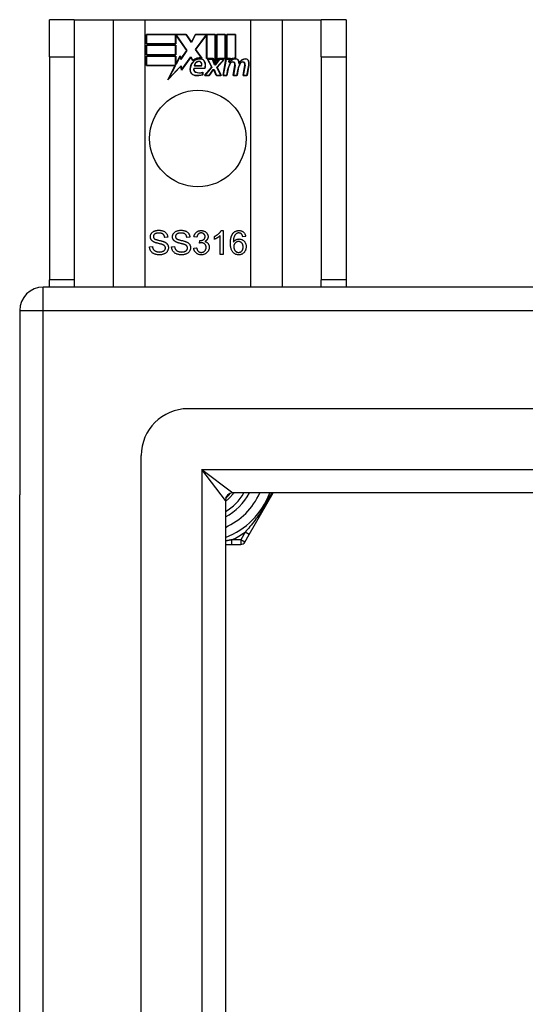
# Model space of a CAD drawing. Header units: inches. Extents: x 48.1 to 120.1, y 29 to 58.2.
# Tile 9 of 23: x 48.1 to 50.2, y 54.1 to 58.2. Entities that reach past the tile are written whole.
import ezdxf

# ---------------------------------------------------------------- set-up
doc = ezdxf.new("R2010")
doc.units = ezdxf.units.IN
doc.header["$MEASUREMENT"] = 0
doc.layers.add('Visible Edges(ANSI)', color=7, linetype='Continuous', lineweight=25)
doc.layers.add('Visible Tangent Edges(ANSI)', color=7, linetype='Continuous', lineweight=25)

msp = doc.modelspace()

# ---------------------------------------------------------------- linework, layer by layer
at = {"layer": 'Visible Edges(ANSI)'}
for p, q in [((48.2838, 58.226), (48.1788, 58.226)), ((48.1788, 58.07), (48.1788, 58.226)), ((48.2838, 58.226), (48.2838, 58.07)), ((48.2838, 58.226), (48.448, 58.226)), ((48.448, 58.226), (48.5826, 58.226)), ((48.5826, 58.226), (49.025, 58.226)), ((49.025, 58.226), (49.1597, 58.226)), ((49.1597, 58.226), (49.3238, 58.226)), ((49.3238, 58.07), (49.3238, 58.226)), ((49.4288, 58.226), (49.3238, 58.226)), ((49.4288, 58.226), (49.4288, 58.07)), ((48.5876, 58.1239), (48.5876, 58.164)), ((48.5876, 58.164), (48.7549, 58.164)), ((48.5884, 58.1633), (48.5884, 58.1247)), ((48.7545, 58.1633), (48.5884, 58.1633)), ((48.777, 58.1299), (48.7545, 58.1633)), ((48.7549, 58.164), (48.7769, 58.1314)), ((48.7769, 58.1314), (48.7942, 58.164)), ((48.7947, 58.1633), (48.777, 58.1299)), ((48.7942, 58.164), (48.8779, 58.164)), ((48.8771, 58.1633), (48.7947, 58.1633)), ((48.8771, 58.0446), (48.8771, 58.1633)), ((48.8779, 58.164), (48.8779, 58.0409)), ((48.8831, 58.05), (48.8831, 58.164)), ((48.8831, 58.164), (48.9202, 58.164)), ((48.8839, 58.1633), (48.8839, 58.0523)), ((48.9195, 58.1633), (48.8839, 58.1633)), ((48.9195, 58.0637), (48.9195, 58.1633)), ((48.9202, 58.164), (48.9202, 58.063)), ((48.9255, 58.063), (48.9255, 58.164)), ((48.9255, 58.164), (48.9626, 58.164)), ((48.9262, 58.1633), (48.9262, 58.0637)), ((48.9619, 58.1633), (48.9262, 58.1633)), ((48.9619, 58.0654), (48.9619, 58.1633)), ((48.9626, 58.164), (48.9626, 58.0647)), ((48.711, 58.1239), (48.5876, 58.1239)), ((48.5876, 58.0785), (48.5876, 58.1187)), ((48.5876, 58.1187), (48.711, 58.1187)), ((48.5884, 58.1247), (48.7102, 58.1247)), ((48.7102, 58.1247), (48.7102, 58.1592)), ((48.7102, 58.1592), (48.7147, 58.1592)), ((48.7143, 58.1584), (48.711, 58.1584)), ((48.711, 58.1584), (48.711, 58.1239)), ((48.711, 58.1187), (48.711, 58.0785)), ((48.7571, 58.0962), (48.7143, 58.1584)), ((48.7147, 58.1592), (48.758, 58.0962)), ((48.7937, 58.1012), (48.837, 58.1592)), ((48.8373, 58.1584), (48.7946, 58.1012)), ((48.837, 58.1592), (48.8411, 58.1592)), ((48.8404, 58.1584), (48.8373, 58.1584)), ((48.8404, 58.063), (48.8404, 58.1584)), ((48.8411, 58.1592), (48.8411, 58.0637)), ((48.711, 58.0785), (48.5876, 58.0785)), ((48.5884, 58.1179), (48.5884, 58.0793)), ((48.7102, 58.1179), (48.5884, 58.1179)), ((48.5884, 58.0793), (48.7102, 58.0793)), ((48.7102, 58.0793), (48.7102, 58.1179)), ((48.758, 58.0962), (48.7322, 58.0592)), ((48.7326, 58.0611), (48.7571, 58.0962)), ((48.8188, 58.065), (48.7937, 58.1012)), ((48.7946, 58.1012), (48.8205, 58.0639)), ((48.1788, 58.07), (48.1788, 57.132)), ((48.2838, 58.07), (48.2838, 57.132)), ((48.5876, 58.0328), (48.5876, 58.0729)), ((48.5876, 58.0729), (48.711, 58.0729)), ((48.7102, 58.0722), (48.5884, 58.0722)), ((48.5884, 58.0722), (48.5884, 58.0335)), ((48.7102, 58.0377), (48.7102, 58.0722)), ((48.7122, 58.0377), (48.7102, 58.0377)), ((48.711, 58.0729), (48.711, 58.0384)), ((48.711, 58.0384), (48.7118, 58.0384)), ((48.7118, 58.0384), (48.7301, 58.0737)), ((48.7298, 58.0714), (48.7122, 58.0377)), ((48.7322, 58.0592), (48.7298, 58.0714)), ((48.7301, 58.0737), (48.7326, 58.0611)), ((48.7744, 58.0682), (48.7351, 58.0132)), ((48.7356, 58.0151), (48.7744, 58.0696)), ((48.7744, 58.0696), (48.7832, 58.055)), ((48.783, 58.0538), (48.7744, 58.0682)), ((48.8685, 58.063), (48.8404, 58.063)), ((48.8411, 58.0637), (48.869, 58.0637)), ((48.8625, 58.026), (48.8452, 58.0594)), ((48.8452, 58.0594), (48.8655, 58.0594)), ((48.8465, 58.0587), (48.8634, 58.0259)), ((48.865, 58.0587), (48.8465, 58.0587)), ((48.8747, 58.0357), (48.865, 58.0587)), ((48.8655, 58.0594), (48.8752, 58.0364)), ((48.8779, 58.0409), (48.8685, 58.063)), ((48.869, 58.0637), (48.8771, 58.0446)), ((48.8782, 58.0357), (48.8747, 58.0357)), ((48.8752, 58.0364), (48.8779, 58.0364)), ((48.8779, 58.0364), (48.8946, 58.0594)), ((48.8949, 58.0587), (48.8782, 58.0357)), ((48.8925, 58.063), (48.8831, 58.05)), ((48.8837, 58.0264), (48.9133, 58.0587)), ((48.8839, 58.0523), (48.8921, 58.0637)), ((48.915, 58.0594), (48.8846, 58.0263)), ((48.8921, 58.0637), (48.9195, 58.0637)), ((48.9202, 58.063), (48.8925, 58.063)), ((48.8946, 58.0594), (48.915, 58.0594)), ((48.9133, 58.0587), (48.8949, 58.0587)), ((48.9101, 57.9912), (48.9222, 58.0594)), ((48.9228, 58.0587), (48.911, 57.9919)), ((48.9222, 58.0594), (48.9364, 58.0594)), ((48.9355, 58.0587), (48.9228, 58.0587)), ((48.9409, 58.063), (48.9255, 58.063)), ((48.9262, 58.0637), (48.9417, 58.0637)), ((48.9345, 58.0467), (48.9355, 58.0587)), ((48.9394, 58.0467), (48.9345, 58.0467)), ((48.9364, 58.0594), (48.9353, 58.0474)), ((48.9353, 58.0474), (48.9389, 58.0474)), ((48.9402, 58.0553), (48.9409, 58.063)), ((48.9417, 58.0637), (48.9411, 58.0572)), ((49.3238, 58.07), (49.3238, 57.132)), ((49.4288, 58.07), (49.4288, 57.132)), ((48.7088, 58.0328), (48.5876, 58.0328)), ((48.5884, 58.0335), (48.7101, 58.0335)), ((48.6778, 57.9732), (48.7088, 58.0328)), ((48.7326, 58.0309), (48.6778, 57.9732)), ((48.7101, 58.0335), (48.6809, 57.9775)), ((48.6809, 57.9775), (48.7331, 58.0325)), ((48.7351, 58.0132), (48.7326, 58.0309)), ((48.7331, 58.0325), (48.7356, 58.0151)), ((48.7869, 58.0215), (48.8327, 58.0215)), ((48.8332, 58.0208), (48.7875, 58.0208)), ((48.8198, 58.0313), (48.7885, 58.0313)), ((48.7894, 58.032), (48.8194, 58.032)), ((48.8242, 57.9951), (48.8242, 58.0047)), ((48.825, 58.0058), (48.825, 57.9945)), ((48.8317, 57.9912), (48.8625, 58.026)), ((48.8634, 58.0259), (48.8334, 57.9919)), ((48.8516, 57.9919), (48.8685, 58.0163)), ((48.8689, 58.0155), (48.852, 57.9912)), ((48.8685, 58.0163), (48.8724, 58.0163)), ((48.8719, 58.0155), (48.8689, 58.0155)), ((48.8812, 57.9912), (48.8719, 58.0155)), ((48.8724, 58.0163), (48.8818, 57.9919)), ((48.9003, 57.9919), (48.8837, 58.0264)), ((48.8846, 58.0263), (48.9015, 57.9912)), ((48.926, 57.9919), (48.9308, 58.0194)), ((48.9316, 58.0193), (48.9266, 57.9912)), ((48.9525, 57.9912), (48.9601, 58.0343)), ((48.9608, 58.0341), (48.9534, 57.9919)), ((48.9684, 57.9919), (48.9732, 58.0194)), ((48.974, 58.0193), (48.969, 57.9912)), ((48.9945, 57.9912), (49.0021, 58.0343)), ((49.0028, 58.0342), (48.9954, 57.9919)), ((49.0104, 57.9919), (49.0186, 58.0341)), ((49.0193, 58.034), (49.011, 57.9912)), ((48.852, 57.9912), (48.8317, 57.9912)), ((48.8334, 57.9919), (48.8516, 57.9919)), ((48.9015, 57.9912), (48.8812, 57.9912)), ((48.8818, 57.9919), (48.9003, 57.9919)), ((48.9266, 57.9912), (48.9101, 57.9912)), ((48.911, 57.9919), (48.926, 57.9919)), ((48.969, 57.9912), (48.9525, 57.9912)), ((48.9534, 57.9919), (48.9684, 57.9919)), ((49.011, 57.9912), (48.9945, 57.9912)), ((48.9954, 57.9919), (49.0104, 57.9919)), ((48.9023, 57.3389), (48.9102, 57.3389)), ((48.9102, 57.3389), (48.9102, 57.2385)), ((48.677, 57.3104), (48.6644, 57.3094)), ((48.7703, 57.3104), (48.7576, 57.3094)), ((48.7999, 57.3107), (48.7876, 57.313)), ((48.8106, 57.2859), (48.8119, 57.2966)), ((48.8734, 57.3019), (48.8734, 57.3138)), ((48.8979, 57.2385), (48.8979, 57.3167)), ((49.0055, 57.3139), (48.9933, 57.313)), ((48.6004, 57.2707), (48.6129, 57.2717)), ((48.6936, 57.2707), (48.7061, 57.2717)), ((48.7864, 57.265), (48.7987, 57.2666)), ((48.9102, 57.2385), (48.8979, 57.2385)), ((48.1788, 57.101), (48.1788, 57.132)), ((48.2838, 57.132), (48.2838, 57.101)), ((49.3238, 57.101), (49.3238, 57.132)), ((49.4288, 57.132), (49.4288, 57.101)), ((119.9548, 57.101), (48.1528, 57.101)), ((48.0538, 57.002), (48.0538, 56.227)), ((119.3452, 56.5892), (48.7625, 56.5892)), ((48.5656, 30.8097), (48.5656, 56.3924)), ((48.0538, 30.975), (48.0538, 56.227)), ((119.1567, 56.2349), (48.951, 56.2349)), ((49.02, 56.0601), (49.1209, 56.2349)), ((48.92, 56.2039), (48.92, 30.9982)), ((49.0016, 56.0282), (49.02, 56.0601)), ((48.92, 56.0184), (48.9477, 56.0184)), ((48.9477, 56.0184), (48.9845, 56.0184))]:
    msp.add_line(p, q, dxfattribs=at)
at = {"layer": 'Visible Edges(ANSI)', "flags": 128}
for points in [[(48.6041, 57.3127), (48.6042, 57.3145), (48.6044, 57.3164), (48.6047, 57.3182), (48.6052, 57.32), (48.6058, 57.3218), (48.6065, 57.3235), (48.6074, 57.3252), (48.6084, 57.3268), (48.6095, 57.3284), (48.6108, 57.3299), (48.6122, 57.3313), (48.6137, 57.3326), (48.6153, 57.3338), (48.6171, 57.3349), (48.619, 57.3359), (48.621, 57.3368), (48.6231, 57.3376), (48.6252, 57.3383), (48.6274, 57.3389), (48.6297, 57.3394), (48.632, 57.3398), (48.6344, 57.34), (48.6369, 57.3402), (48.6394, 57.3402)], [(48.6394, 57.3402), (48.6421, 57.3402), (48.6448, 57.34), (48.6474, 57.3397), (48.6499, 57.3393), (48.6523, 57.3388), (48.6546, 57.3382), (48.6568, 57.3375), (48.659, 57.3367), (48.6611, 57.3357), (48.663, 57.3347), (48.6648, 57.3335), (48.6665, 57.3322), (48.6681, 57.3309), (48.6696, 57.3294), (48.6709, 57.3278), (48.6721, 57.3261), (48.6732, 57.3243), (48.6742, 57.3225), (48.675, 57.3206), (48.6757, 57.3187), (48.6762, 57.3167), (48.6766, 57.3146), (48.6769, 57.3125), (48.677, 57.3104)], [(48.6973, 57.3127), (48.6974, 57.3145), (48.6976, 57.3164), (48.6979, 57.3182), (48.6984, 57.32), (48.699, 57.3218), (48.6997, 57.3235), (48.7006, 57.3252), (48.7016, 57.3268), (48.7028, 57.3284), (48.704, 57.3299), (48.7054, 57.3313), (48.7069, 57.3326), (48.7085, 57.3338), (48.7103, 57.3349), (48.7122, 57.3359), (48.7142, 57.3368), (48.7163, 57.3376), (48.7184, 57.3383), (48.7207, 57.3389), (48.7229, 57.3394), (48.7253, 57.3398), (48.7276, 57.34), (48.7301, 57.3402), (48.7326, 57.3402)], [(48.7326, 57.3402), (48.7353, 57.3402), (48.738, 57.34), (48.7406, 57.3397), (48.7431, 57.3393), (48.7455, 57.3388), (48.7478, 57.3382), (48.7501, 57.3375), (48.7522, 57.3367), (48.7543, 57.3357), (48.7562, 57.3347), (48.7581, 57.3335), (48.7598, 57.3322), (48.7613, 57.3309), (48.7628, 57.3294), (48.7641, 57.3278), (48.7653, 57.3261), (48.7664, 57.3243), (48.7674, 57.3225), (48.7682, 57.3206), (48.7689, 57.3187), (48.7694, 57.3167), (48.7698, 57.3146), (48.7701, 57.3125), (48.7703, 57.3104)], [(48.7876, 57.313), (48.7881, 57.315), (48.7886, 57.3169), (48.7891, 57.3188), (48.7898, 57.3206), (48.7905, 57.3223), (48.7913, 57.3239), (48.7922, 57.3255), (48.7932, 57.3269), (48.7943, 57.3283), (48.7954, 57.3297), (48.7966, 57.3309), (48.7979, 57.3321), (48.7992, 57.3332), (48.8006, 57.3342), (48.8021, 57.3351), (48.8036, 57.3359), (48.8052, 57.3366), (48.8068, 57.3372), (48.8085, 57.3377), (48.8102, 57.3381), (48.812, 57.3384), (48.8139, 57.3387), (48.8158, 57.3388), (48.8177, 57.3389)], [(48.8177, 57.3389), (48.8198, 57.3388), (48.8217, 57.3387), (48.8237, 57.3384), (48.8256, 57.338), (48.8274, 57.3375), (48.8293, 57.3369), (48.831, 57.3362), (48.8328, 57.3354), (48.8345, 57.3345), (48.836, 57.3335), (48.8375, 57.3324), (48.8389, 57.3312), (48.8401, 57.33), (48.8413, 57.3287), (48.8424, 57.3273), (48.8433, 57.3258), (48.8442, 57.3243), (48.8449, 57.3227), (48.8456, 57.3212), (48.8461, 57.3196), (48.8465, 57.3179), (48.8468, 57.3163), (48.8469, 57.3146), (48.847, 57.313)], [(48.8734, 57.3138), (48.8751, 57.3146), (48.8767, 57.3155), (48.8784, 57.3163), (48.8799, 57.3172), (48.8815, 57.3182), (48.883, 57.3191), (48.8845, 57.3201), (48.8859, 57.3211), (48.8874, 57.3222), (48.8887, 57.3233), (48.8901, 57.3244), (48.8914, 57.3255), (48.8926, 57.3266), (48.8938, 57.3278), (48.8949, 57.3289), (48.896, 57.33), (48.897, 57.3312), (48.8979, 57.3323), (48.8988, 57.3334), (48.8996, 57.3345), (48.9004, 57.3356), (48.9011, 57.3367), (48.9017, 57.3378), (48.9023, 57.3389)], [(48.9519, 57.3274), (48.9527, 57.3284), (48.9535, 57.3293), (48.9543, 57.3301), (48.9552, 57.3309), (48.956, 57.3317), (48.9569, 57.3324), (48.9579, 57.3331), (48.9588, 57.3338), (48.9598, 57.3344), (48.9608, 57.335), (48.9618, 57.3355), (48.9628, 57.336), (48.9639, 57.3365), (48.965, 57.3369), (48.9661, 57.3373), (48.9672, 57.3376), (48.9683, 57.3379), (48.9695, 57.3382), (48.9707, 57.3384), (48.9719, 57.3386), (48.9732, 57.3387), (48.9744, 57.3388), (48.9757, 57.3389), (48.977, 57.3389)], [(48.977, 57.3389), (48.979, 57.3388), (48.9809, 57.3387), (48.9827, 57.3385), (48.9844, 57.3381), (48.9861, 57.3377), (48.9878, 57.3372), (48.9894, 57.3366), (48.9909, 57.3359), (48.9924, 57.3351), (48.9938, 57.3343), (48.9951, 57.3333), (48.9964, 57.3322), (48.9976, 57.3311), (48.9987, 57.3299), (48.9998, 57.3286), (49.0008, 57.3273), (49.0016, 57.3258), (49.0024, 57.3244), (49.0032, 57.3228), (49.0038, 57.3212), (49.0043, 57.3195), (49.0048, 57.3177), (49.0052, 57.3159), (49.0055, 57.3139)], [(48.6183, 57.2909), (48.6171, 57.2916), (48.616, 57.2922), (48.6149, 57.2929), (48.6139, 57.2936), (48.6129, 57.2944), (48.612, 57.2951), (48.6112, 57.2959), (48.6103, 57.2967), (48.6096, 57.2976), (48.6089, 57.2984), (48.6082, 57.2993), (48.6076, 57.3002), (48.607, 57.3012), (48.6065, 57.3021), (48.6061, 57.3031), (48.6057, 57.3041), (48.6053, 57.3051), (48.605, 57.3061), (48.6047, 57.3072), (48.6045, 57.3082), (48.6043, 57.3093), (48.6042, 57.3104), (48.6041, 57.3115), (48.6041, 57.3127)], [(48.6399, 57.3286), (48.638, 57.3286), (48.6361, 57.3285), (48.6343, 57.3283), (48.6326, 57.3281), (48.631, 57.3278), (48.6295, 57.3275), (48.6281, 57.3271), (48.6268, 57.3266), (48.6255, 57.3261), (48.6244, 57.3255), (48.6233, 57.3249), (48.6223, 57.3242), (48.6215, 57.3234), (48.6207, 57.3226), (48.6199, 57.3218), (48.6193, 57.321), (48.6187, 57.3202), (48.6182, 57.3193), (48.6178, 57.3184), (48.6174, 57.3175), (48.6172, 57.3165), (48.617, 57.3156), (48.6169, 57.3146), (48.6168, 57.3136)], [(48.6168, 57.3136), (48.6168, 57.3131), (48.6168, 57.3127), (48.6169, 57.3122), (48.6169, 57.3118), (48.617, 57.3114), (48.6171, 57.311), (48.6172, 57.3106), (48.6173, 57.3102), (48.6174, 57.3098), (48.6175, 57.3094), (48.6176, 57.309), (48.6178, 57.3086), (48.618, 57.3083), (48.6181, 57.3079), (48.6183, 57.3075), (48.6186, 57.3072), (48.6188, 57.3069), (48.619, 57.3065), (48.6193, 57.3062), (48.6195, 57.3059), (48.6198, 57.3056), (48.6201, 57.3052), (48.6204, 57.3049), (48.6207, 57.3047)], [(48.6555, 57.2797), (48.6548, 57.28), (48.6539, 57.2803), (48.6529, 57.2806), (48.6518, 57.281), (48.6505, 57.2814), (48.6491, 57.2818), (48.6475, 57.2822), (48.6458, 57.2826), (48.644, 57.2831), (48.642, 57.2836), (48.6399, 57.2841), (48.6377, 57.2846), (48.6354, 57.2852), (48.6333, 57.2857), (48.6313, 57.2863), (48.6294, 57.2868), (48.6276, 57.2873), (48.6259, 57.2879), (48.6243, 57.2884), (48.6229, 57.2889), (48.6216, 57.2894), (48.6204, 57.2899), (48.6193, 57.2904), (48.6183, 57.2909)], [(48.6207, 57.3047), (48.6214, 57.3041), (48.6223, 57.3035), (48.6234, 57.3029), (48.6247, 57.3023), (48.6261, 57.3018), (48.6277, 57.3012), (48.6294, 57.3006), (48.6314, 57.3), (48.6335, 57.2994), (48.6357, 57.2988), (48.6382, 57.2982), (48.6408, 57.2976), (48.6434, 57.297), (48.6459, 57.2964), (48.6483, 57.2958), (48.6505, 57.2952), (48.6525, 57.2947), (48.6544, 57.2941), (48.6562, 57.2936), (48.6579, 57.2931), (48.6594, 57.2926), (48.6607, 57.2921), (48.6619, 57.2916), (48.663, 57.2912)], [(48.6644, 57.3094), (48.6642, 57.3109), (48.6639, 57.3124), (48.6636, 57.3138), (48.6632, 57.3152), (48.6627, 57.3165), (48.6622, 57.3177), (48.6615, 57.3189), (48.6609, 57.32), (48.6601, 57.321), (48.6593, 57.322), (48.6584, 57.3229), (48.6574, 57.3237), (48.6564, 57.3245), (48.6553, 57.3252), (48.6541, 57.3259), (48.6529, 57.3264), (48.6515, 57.3269), (48.6501, 57.3274), (48.6486, 57.3277), (48.647, 57.328), (48.6454, 57.3283), (48.6436, 57.3284), (48.6418, 57.3285), (48.6399, 57.3286)], [(48.663, 57.2912), (48.6644, 57.2905), (48.6658, 57.2898), (48.6671, 57.289), (48.6683, 57.2882), (48.6695, 57.2874), (48.6706, 57.2866), (48.6716, 57.2857), (48.6726, 57.2848), (48.6735, 57.2839), (48.6743, 57.2829), (48.6751, 57.282), (48.6759, 57.2809), (48.6765, 57.2799), (48.6771, 57.2788), (48.6777, 57.2777), (48.6782, 57.2766), (48.6786, 57.2755), (48.679, 57.2743), (48.6793, 57.2731), (48.6795, 57.2719), (48.6797, 57.2707), (48.6799, 57.2694), (48.68, 57.2681), (48.68, 57.2668)], [(48.7115, 57.2909), (48.7103, 57.2916), (48.7092, 57.2922), (48.7081, 57.2929), (48.7071, 57.2936), (48.7062, 57.2944), (48.7052, 57.2951), (48.7044, 57.2959), (48.7036, 57.2967), (48.7028, 57.2976), (48.7021, 57.2984), (48.7014, 57.2993), (48.7008, 57.3002), (48.7003, 57.3012), (48.6997, 57.3021), (48.6993, 57.3031), (48.6989, 57.3041), (48.6985, 57.3051), (48.6982, 57.3061), (48.6979, 57.3072), (48.6977, 57.3082), (48.6975, 57.3093), (48.6974, 57.3104), (48.6973, 57.3115), (48.6973, 57.3127)], [(48.7331, 57.3286), (48.7312, 57.3286), (48.7293, 57.3285), (48.7275, 57.3283), (48.7258, 57.3281), (48.7242, 57.3278), (48.7227, 57.3275), (48.7213, 57.3271), (48.72, 57.3266), (48.7187, 57.3261), (48.7176, 57.3255), (48.7165, 57.3249), (48.7156, 57.3242), (48.7147, 57.3234), (48.7139, 57.3226), (48.7131, 57.3218), (48.7125, 57.321), (48.7119, 57.3202), (48.7114, 57.3193), (48.711, 57.3184), (48.7107, 57.3175), (48.7104, 57.3165), (48.7102, 57.3156), (48.7101, 57.3146), (48.71, 57.3136)], [(48.71, 57.3136), (48.71, 57.3131), (48.7101, 57.3127), (48.7101, 57.3122), (48.7101, 57.3118), (48.7102, 57.3114), (48.7103, 57.311), (48.7104, 57.3106), (48.7105, 57.3102), (48.7106, 57.3098), (48.7107, 57.3094), (48.7109, 57.309), (48.711, 57.3086), (48.7112, 57.3083), (48.7114, 57.3079), (48.7116, 57.3075), (48.7118, 57.3072), (48.712, 57.3069), (48.7122, 57.3065), (48.7125, 57.3062), (48.7127, 57.3059), (48.713, 57.3056), (48.7133, 57.3052), (48.7136, 57.3049), (48.7139, 57.3047)], [(48.7488, 57.2797), (48.748, 57.28), (48.7471, 57.2803), (48.7461, 57.2806), (48.745, 57.281), (48.7437, 57.2814), (48.7423, 57.2818), (48.7407, 57.2822), (48.739, 57.2826), (48.7372, 57.2831), (48.7352, 57.2836), (48.7331, 57.2841), (48.7309, 57.2846), (48.7286, 57.2852), (48.7265, 57.2857), (48.7245, 57.2863), (48.7226, 57.2868), (48.7208, 57.2873), (48.7191, 57.2879), (48.7176, 57.2884), (48.7161, 57.2889), (48.7148, 57.2894), (48.7136, 57.2899), (48.7125, 57.2904), (48.7115, 57.2909)], [(48.7139, 57.3047), (48.7147, 57.3041), (48.7156, 57.3035), (48.7166, 57.3029), (48.7179, 57.3023), (48.7193, 57.3018), (48.7209, 57.3012), (48.7227, 57.3006), (48.7246, 57.3), (48.7267, 57.2994), (48.729, 57.2988), (48.7314, 57.2982), (48.734, 57.2976), (48.7366, 57.297), (48.7391, 57.2964), (48.7415, 57.2958), (48.7437, 57.2952), (48.7457, 57.2947), (48.7477, 57.2941), (48.7494, 57.2936), (48.7511, 57.2931), (48.7526, 57.2926), (48.7539, 57.2921), (48.7552, 57.2916), (48.7562, 57.2912)], [(48.7576, 57.3094), (48.7574, 57.3109), (48.7571, 57.3124), (48.7568, 57.3138), (48.7564, 57.3152), (48.7559, 57.3165), (48.7554, 57.3177), (48.7548, 57.3189), (48.7541, 57.32), (48.7533, 57.321), (48.7525, 57.322), (48.7516, 57.3229), (48.7507, 57.3237), (48.7496, 57.3245), (48.7485, 57.3252), (48.7473, 57.3259), (48.7461, 57.3264), (48.7447, 57.3269), (48.7433, 57.3274), (48.7418, 57.3277), (48.7402, 57.328), (48.7386, 57.3283), (48.7368, 57.3284), (48.735, 57.3285), (48.7331, 57.3286)], [(48.7562, 57.2912), (48.7576, 57.2905), (48.759, 57.2898), (48.7603, 57.289), (48.7615, 57.2882), (48.7627, 57.2874), (48.7638, 57.2866), (48.7648, 57.2857), (48.7658, 57.2848), (48.7667, 57.2839), (48.7676, 57.2829), (48.7683, 57.282), (48.7691, 57.2809), (48.7697, 57.2799), (48.7703, 57.2788), (48.7709, 57.2777), (48.7714, 57.2766), (48.7718, 57.2755), (48.7722, 57.2743), (48.7725, 57.2731), (48.7728, 57.2719), (48.773, 57.2707), (48.7731, 57.2694), (48.7732, 57.2681), (48.7732, 57.2668)], [(48.818, 57.3288), (48.8168, 57.3288), (48.8156, 57.3287), (48.8145, 57.3285), (48.8135, 57.3283), (48.8124, 57.328), (48.8114, 57.3277), (48.8104, 57.3273), (48.8095, 57.3268), (48.8086, 57.3263), (48.8077, 57.3257), (48.8068, 57.325), (48.806, 57.3243), (48.8053, 57.3235), (48.8045, 57.3227), (48.8039, 57.3218), (48.8032, 57.3208), (48.8027, 57.3198), (48.8021, 57.3187), (48.8016, 57.3175), (48.8012, 57.3163), (48.8008, 57.315), (48.8005, 57.3136), (48.8002, 57.3122), (48.7999, 57.3107)], [(48.8119, 57.2966), (48.8121, 57.2966), (48.8122, 57.2966), (48.8123, 57.2966), (48.8124, 57.2966), (48.8125, 57.2966), (48.8126, 57.2966), (48.8126, 57.2966), (48.8127, 57.2966), (48.8128, 57.2966), (48.8129, 57.2965), (48.813, 57.2965), (48.8131, 57.2965), (48.8132, 57.2965), (48.8132, 57.2965), (48.8133, 57.2965), (48.8134, 57.2965), (48.8135, 57.2965), (48.8135, 57.2965), (48.8136, 57.2965), (48.8137, 57.2965), (48.8137, 57.2965), (48.8138, 57.2965), (48.8139, 57.2965), (48.8139, 57.2965)], [(48.8139, 57.2965), (48.8152, 57.2965), (48.8165, 57.2966), (48.8178, 57.2968), (48.819, 57.297), (48.8202, 57.2972), (48.8214, 57.2975), (48.8226, 57.2979), (48.8237, 57.2983), (48.8248, 57.2988), (48.8259, 57.2994), (48.827, 57.3), (48.8281, 57.3006), (48.8291, 57.3013), (48.83, 57.3021), (48.8308, 57.3029), (48.8316, 57.3038), (48.8322, 57.3048), (48.8328, 57.3058), (48.8333, 57.3069), (48.8337, 57.308), (48.834, 57.3092), (48.8342, 57.3105), (48.8343, 57.3118), (48.8344, 57.3132)], [(48.8344, 57.3132), (48.8343, 57.3143), (48.8342, 57.3154), (48.8341, 57.3164), (48.8338, 57.3174), (48.8336, 57.3184), (48.8332, 57.3194), (48.8328, 57.3203), (48.8323, 57.3212), (48.8318, 57.322), (48.8312, 57.3229), (48.8305, 57.3236), (48.8298, 57.3244), (48.829, 57.3251), (48.8282, 57.3257), (48.8273, 57.3263), (48.8264, 57.3268), (48.8255, 57.3273), (48.8245, 57.3277), (48.8235, 57.328), (48.8225, 57.3283), (48.8214, 57.3285), (48.8203, 57.3287), (48.8192, 57.3288), (48.818, 57.3288)], [(48.847, 57.313), (48.847, 57.3119), (48.8469, 57.3108), (48.8468, 57.3098), (48.8466, 57.3088), (48.8464, 57.3078), (48.8461, 57.3068), (48.8458, 57.3058), (48.8455, 57.3048), (48.8451, 57.3039), (48.8446, 57.303), (48.8441, 57.302), (48.8435, 57.3011), (48.8429, 57.3003), (48.8423, 57.2994), (48.8416, 57.2986), (48.8408, 57.2978), (48.8401, 57.2971), (48.8392, 57.2964), (48.8383, 57.2957), (48.8374, 57.295), (48.8364, 57.2944), (48.8354, 57.2938), (48.8343, 57.2932), (48.8332, 57.2927)], [(48.8332, 57.2927), (48.8347, 57.2923), (48.8361, 57.2919), (48.8374, 57.2914), (48.8387, 57.2908), (48.8399, 57.2902), (48.8411, 57.2895), (48.8422, 57.2888), (48.8433, 57.288), (48.8443, 57.2871), (48.8453, 57.2862), (48.8462, 57.2852), (48.847, 57.2842), (48.8478, 57.2831), (48.8485, 57.2819), (48.8491, 57.2808), (48.8497, 57.2795), (48.8502, 57.2783), (48.8507, 57.2769), (48.851, 57.2756), (48.8513, 57.2742), (48.8516, 57.2727), (48.8517, 57.2712), (48.8518, 57.2697), (48.8519, 57.2681)], [(48.8979, 57.3167), (48.8972, 57.316), (48.8964, 57.3153), (48.8955, 57.3146), (48.8947, 57.3139), (48.8938, 57.3132), (48.8928, 57.3125), (48.8918, 57.3118), (48.8908, 57.3111), (48.8897, 57.3104), (48.8886, 57.3097), (48.8875, 57.309), (48.8863, 57.3083), (48.8851, 57.3076), (48.8839, 57.3069), (48.8828, 57.3063), (48.8817, 57.3057), (48.8806, 57.3051), (48.8795, 57.3046), (48.8784, 57.304), (48.8774, 57.3036), (48.8763, 57.3031), (48.8753, 57.3027), (48.8743, 57.3023), (48.8734, 57.3019)], [(48.9411, 57.2853), (48.9412, 57.2877), (48.9412, 57.29), (48.9413, 57.2923), (48.9414, 57.2945), (48.9416, 57.2967), (48.9418, 57.2988), (48.9421, 57.3008), (48.9423, 57.3028), (48.9426, 57.3048), (48.943, 57.3067), (48.9434, 57.3085), (48.9438, 57.3103), (48.9443, 57.312), (48.9448, 57.3137), (48.9453, 57.3153), (48.9459, 57.3169), (48.9465, 57.3184), (48.9472, 57.3199), (48.9479, 57.3213), (48.9486, 57.3226), (48.9494, 57.3239), (48.9502, 57.3251), (48.951, 57.3263), (48.9519, 57.3274)], [(48.966, 57.3255), (48.965, 57.3248), (48.9641, 57.324), (48.9632, 57.3232), (48.9624, 57.3223), (48.9616, 57.3214), (48.9608, 57.3204), (48.9601, 57.3193), (48.9593, 57.3182), (48.9587, 57.317), (48.958, 57.3158), (48.9574, 57.3145), (48.9568, 57.3132), (48.9563, 57.3118), (48.9558, 57.3103), (48.9554, 57.3087), (48.955, 57.307), (48.9546, 57.3052), (48.9543, 57.3033), (48.954, 57.3013), (48.9538, 57.2993), (48.9536, 57.2971), (48.9535, 57.2948), (48.9534, 57.2925), (48.9533, 57.29)], [(48.9533, 57.29), (48.9541, 57.2911), (48.9549, 57.2922), (48.9557, 57.2932), (48.9565, 57.2941), (48.9574, 57.2951), (48.9583, 57.2959), (48.9592, 57.2967), (48.9601, 57.2975), (48.9611, 57.2982), (48.9621, 57.2989), (48.9631, 57.2995), (48.9642, 57.3001), (48.9653, 57.3006), (48.9664, 57.3011), (48.9674, 57.3015), (48.9686, 57.3019), (48.9697, 57.3022), (48.9708, 57.3025), (48.9719, 57.3028), (48.973, 57.303), (48.9742, 57.3031), (48.9753, 57.3033), (48.9765, 57.3033), (48.9776, 57.3034)], [(48.9751, 57.2925), (48.9738, 57.2925), (48.9724, 57.2924), (48.9711, 57.2922), (48.9699, 57.2919), (48.9686, 57.2915), (48.9675, 57.291), (48.9663, 57.2905), (48.9652, 57.2899), (48.9641, 57.2892), (48.963, 57.2884), (48.962, 57.2875), (48.961, 57.2865), (48.9601, 57.2855), (48.9593, 57.2845), (48.9585, 57.2833), (48.9578, 57.2821), (48.9572, 57.2809), (48.9567, 57.2796), (48.9562, 57.2783), (48.9559, 57.2769), (48.9556, 57.2755), (48.9554, 57.274), (48.9553, 57.2725), (48.9552, 57.2709)], [(48.9763, 57.3288), (48.9758, 57.3288), (48.9753, 57.3288), (48.9748, 57.3288), (48.9744, 57.3287), (48.9739, 57.3287), (48.9734, 57.3286), (48.973, 57.3285), (48.9725, 57.3284), (48.9721, 57.3284), (48.9716, 57.3282), (48.9712, 57.3281), (48.9708, 57.328), (48.9703, 57.3279), (48.9699, 57.3277), (48.9695, 57.3275), (48.9691, 57.3274), (48.9687, 57.3272), (48.9683, 57.327), (48.9679, 57.3268), (48.9675, 57.3265), (48.9671, 57.3263), (48.9667, 57.3261), (48.9664, 57.3258), (48.966, 57.3255)], [(48.9946, 57.2702), (48.9945, 57.2719), (48.9944, 57.2735), (48.9942, 57.2751), (48.994, 57.2766), (48.9936, 57.2781), (48.9932, 57.2795), (48.9927, 57.2808), (48.9921, 57.2821), (48.9915, 57.2833), (48.9908, 57.2844), (48.99, 57.2855), (48.9891, 57.2865), (48.9881, 57.2875), (48.9872, 57.2884), (48.9861, 57.2892), (48.9851, 57.2899), (48.984, 57.2905), (48.9828, 57.291), (48.9817, 57.2915), (48.9804, 57.2919), (48.9792, 57.2922), (48.9779, 57.2924), (48.9765, 57.2925), (48.9751, 57.2925)], [(48.9886, 57.3236), (48.9882, 57.324), (48.9878, 57.3244), (48.9873, 57.3248), (48.9869, 57.3252), (48.9864, 57.3255), (48.986, 57.3259), (48.9855, 57.3262), (48.985, 57.3265), (48.9845, 57.3268), (48.984, 57.327), (48.9835, 57.3273), (48.983, 57.3275), (48.9825, 57.3277), (48.982, 57.3279), (48.9814, 57.3281), (48.9809, 57.3282), (48.9803, 57.3284), (48.9798, 57.3285), (48.9792, 57.3286), (48.9786, 57.3287), (48.9781, 57.3287), (48.9775, 57.3288), (48.9769, 57.3288), (48.9763, 57.3288)], [(48.9776, 57.3034), (48.9797, 57.3033), (48.9816, 57.3031), (48.9836, 57.3028), (48.9854, 57.3024), (48.9872, 57.3018), (48.989, 57.3011), (48.9907, 57.3003), (48.9924, 57.2993), (48.994, 57.2983), (48.9956, 57.2971), (48.9971, 57.2958), (48.9986, 57.2943), (48.9999, 57.2928), (49.0012, 57.2912), (49.0024, 57.2895), (49.0034, 57.2877), (49.0043, 57.2859), (49.0051, 57.284), (49.0057, 57.282), (49.0063, 57.2799), (49.0067, 57.2778), (49.007, 57.2756), (49.0072, 57.2733), (49.0072, 57.271)], [(48.9933, 57.313), (48.9931, 57.3136), (48.993, 57.3141), (48.9928, 57.3147), (48.9927, 57.3153), (48.9925, 57.3158), (48.9924, 57.3163), (48.9922, 57.3169), (48.992, 57.3174), (48.9918, 57.3178), (48.9916, 57.3183), (48.9915, 57.3188), (48.9913, 57.3192), (48.9911, 57.3197), (48.9909, 57.3201), (48.9907, 57.3205), (48.9905, 57.3209), (48.9902, 57.3213), (48.99, 57.3216), (48.9898, 57.322), (48.9896, 57.3223), (48.9893, 57.3227), (48.9891, 57.323), (48.9889, 57.3233), (48.9886, 57.3236)], [(48.643, 57.2368), (48.6397, 57.2369), (48.6365, 57.2371), (48.6334, 57.2374), (48.6305, 57.2378), (48.6277, 57.2384), (48.6251, 57.239), (48.6226, 57.2398), (48.6203, 57.2408), (48.618, 57.2418), (48.6159, 57.243), (48.6139, 57.2443), (48.6121, 57.2457), (48.6104, 57.2473), (48.6087, 57.249), (48.6073, 57.2507), (48.6059, 57.2527), (48.6047, 57.2547), (48.6036, 57.2568), (48.6027, 57.2589), (48.6019, 57.2611), (48.6013, 57.2634), (48.6008, 57.2658), (48.6005, 57.2682), (48.6004, 57.2707)], [(48.6129, 57.2717), (48.6131, 57.2699), (48.6135, 57.2681), (48.6139, 57.2664), (48.6144, 57.2649), (48.6149, 57.2634), (48.6155, 57.2619), (48.6162, 57.2606), (48.617, 57.2594), (48.6179, 57.2582), (48.6189, 57.2571), (48.6199, 57.256), (48.6211, 57.255), (48.6225, 57.2541), (48.6239, 57.2532), (48.6254, 57.2524), (48.6271, 57.2516), (48.6288, 57.2509), (48.6306, 57.2503), (48.6324, 57.2498), (48.6343, 57.2494), (48.6363, 57.249), (48.6383, 57.2488), (48.6403, 57.2487), (48.6424, 57.2486)], [(48.6424, 57.2486), (48.6443, 57.2487), (48.6461, 57.2488), (48.6479, 57.2489), (48.6495, 57.2492), (48.6512, 57.2495), (48.6528, 57.2499), (48.6543, 57.2504), (48.6558, 57.2509), (48.6572, 57.2515), (48.6585, 57.2521), (48.6598, 57.2528), (48.6609, 57.2535), (48.6619, 57.2543), (48.6629, 57.2552), (48.6637, 57.2561), (48.6645, 57.2571), (48.6651, 57.258), (48.6657, 57.2591), (48.6662, 57.2601), (48.6666, 57.2612), (48.6669, 57.2622), (48.6671, 57.2633), (48.6672, 57.2645), (48.6673, 57.2656)], [(48.68, 57.2668), (48.6799, 57.2648), (48.6797, 57.2628), (48.6794, 57.2609), (48.6789, 57.259), (48.6782, 57.2571), (48.6774, 57.2553), (48.6765, 57.2535), (48.6754, 57.2517), (48.6742, 57.25), (48.6729, 57.2484), (48.6714, 57.2469), (48.6699, 57.2454), (48.6682, 57.2441), (48.6663, 57.2429), (48.6644, 57.2418), (48.6623, 57.2407), (48.6601, 57.2398), (48.6579, 57.239), (48.6556, 57.2383), (48.6532, 57.2378), (48.6508, 57.2374), (48.6482, 57.2371), (48.6457, 57.2369), (48.643, 57.2368)], [(48.6673, 57.2656), (48.6673, 57.2664), (48.6672, 57.2672), (48.6671, 57.2679), (48.667, 57.2686), (48.6668, 57.2694), (48.6666, 57.27), (48.6664, 57.2707), (48.6661, 57.2714), (48.6658, 57.272), (48.6654, 57.2727), (48.665, 57.2733), (48.6646, 57.2739), (48.6641, 57.2744), (48.6636, 57.275), (48.663, 57.2755), (48.6624, 57.2761), (48.6617, 57.2766), (48.661, 57.2771), (48.6602, 57.2776), (48.6594, 57.278), (48.6585, 57.2785), (48.6576, 57.2789), (48.6566, 57.2793), (48.6555, 57.2797)], [(48.7363, 57.2368), (48.7329, 57.2369), (48.7297, 57.2371), (48.7267, 57.2374), (48.7237, 57.2378), (48.721, 57.2384), (48.7183, 57.239), (48.7158, 57.2398), (48.7135, 57.2408), (48.7112, 57.2418), (48.7091, 57.243), (48.7072, 57.2443), (48.7053, 57.2457), (48.7036, 57.2473), (48.702, 57.249), (48.7005, 57.2507), (48.6991, 57.2527), (48.6979, 57.2547), (48.6968, 57.2568), (48.6959, 57.2589), (48.6951, 57.2611), (48.6945, 57.2634), (48.694, 57.2658), (48.6937, 57.2682), (48.6936, 57.2707)], [(48.7061, 57.2717), (48.7063, 57.2699), (48.7067, 57.2681), (48.7071, 57.2664), (48.7076, 57.2649), (48.7081, 57.2634), (48.7088, 57.2619), (48.7095, 57.2606), (48.7102, 57.2594), (48.7111, 57.2582), (48.7121, 57.2571), (48.7132, 57.256), (48.7144, 57.255), (48.7157, 57.2541), (48.7171, 57.2532), (48.7186, 57.2524), (48.7203, 57.2516), (48.722, 57.2509), (48.7238, 57.2503), (48.7256, 57.2498), (48.7275, 57.2494), (48.7295, 57.249), (48.7315, 57.2488), (48.7335, 57.2487), (48.7356, 57.2486)], [(48.7356, 57.2486), (48.7375, 57.2487), (48.7393, 57.2488), (48.7411, 57.2489), (48.7428, 57.2492), (48.7444, 57.2495), (48.746, 57.2499), (48.7475, 57.2504), (48.749, 57.2509), (48.7504, 57.2515), (48.7518, 57.2521), (48.753, 57.2528), (48.7541, 57.2535), (48.7551, 57.2543), (48.7561, 57.2552), (48.7569, 57.2561), (48.7577, 57.2571), (48.7583, 57.258), (48.7589, 57.2591), (48.7594, 57.2601), (48.7598, 57.2612), (48.7601, 57.2622), (48.7603, 57.2633), (48.7605, 57.2645), (48.7605, 57.2656)], [(48.7732, 57.2668), (48.7732, 57.2648), (48.7729, 57.2628), (48.7726, 57.2609), (48.7721, 57.259), (48.7714, 57.2571), (48.7707, 57.2553), (48.7697, 57.2535), (48.7687, 57.2517), (48.7674, 57.25), (48.7661, 57.2484), (48.7647, 57.2469), (48.7631, 57.2454), (48.7614, 57.2441), (48.7595, 57.2429), (48.7576, 57.2418), (48.7555, 57.2407), (48.7533, 57.2398), (48.7511, 57.239), (48.7488, 57.2383), (48.7464, 57.2378), (48.744, 57.2374), (48.7415, 57.2371), (48.7389, 57.2369), (48.7363, 57.2368)], [(48.7605, 57.2656), (48.7605, 57.2664), (48.7604, 57.2672), (48.7603, 57.2679), (48.7602, 57.2686), (48.76, 57.2694), (48.7598, 57.27), (48.7596, 57.2707), (48.7593, 57.2714), (48.759, 57.272), (48.7586, 57.2727), (48.7582, 57.2733), (48.7578, 57.2739), (48.7573, 57.2744), (48.7568, 57.275), (48.7562, 57.2755), (48.7556, 57.2761), (48.7549, 57.2766), (48.7542, 57.2771), (48.7534, 57.2776), (48.7526, 57.278), (48.7517, 57.2785), (48.7508, 57.2789), (48.7498, 57.2793), (48.7488, 57.2797)], [(48.8182, 57.2368), (48.816, 57.2369), (48.8139, 57.237), (48.8119, 57.2373), (48.8099, 57.2377), (48.808, 57.2382), (48.8061, 57.2388), (48.8043, 57.2395), (48.8026, 57.2403), (48.8009, 57.2412), (48.7993, 57.2423), (48.7978, 57.2434), (48.7963, 57.2447), (48.7949, 57.246), (48.7936, 57.2474), (48.7924, 57.2489), (48.7914, 57.2504), (48.7904, 57.252), (48.7895, 57.2537), (48.7887, 57.2554), (48.7881, 57.2572), (48.7875, 57.2591), (48.787, 57.261), (48.7867, 57.263), (48.7864, 57.265)], [(48.7987, 57.2666), (48.7991, 57.2649), (48.7995, 57.2633), (48.7999, 57.2618), (48.8004, 57.2603), (48.801, 57.2589), (48.8016, 57.2576), (48.8022, 57.2564), (48.8028, 57.2553), (48.8035, 57.2542), (48.8043, 57.2533), (48.8051, 57.2524), (48.8059, 57.2516), (48.8067, 57.2508), (48.8076, 57.2502), (48.8086, 57.2495), (48.8095, 57.249), (48.8105, 57.2485), (48.8115, 57.2481), (48.8126, 57.2478), (48.8136, 57.2475), (48.8148, 57.2472), (48.8159, 57.2471), (48.8171, 57.247), (48.8183, 57.247)], [(48.8193, 57.2873), (48.819, 57.2873), (48.8187, 57.2873), (48.8184, 57.2873), (48.8181, 57.2872), (48.8178, 57.2872), (48.8174, 57.2872), (48.8171, 57.2872), (48.8168, 57.2871), (48.8164, 57.2871), (48.8161, 57.287), (48.8157, 57.287), (48.8154, 57.2869), (48.815, 57.2869), (48.8147, 57.2868), (48.8143, 57.2867), (48.8139, 57.2867), (48.8135, 57.2866), (48.8131, 57.2865), (48.8127, 57.2864), (48.8123, 57.2863), (48.8119, 57.2862), (48.8115, 57.2861), (48.8111, 57.286), (48.8106, 57.2859)], [(48.8519, 57.2681), (48.8518, 57.2659), (48.8516, 57.2638), (48.8513, 57.2618), (48.8508, 57.2598), (48.8502, 57.2579), (48.8495, 57.256), (48.8486, 57.2542), (48.8476, 57.2524), (48.8465, 57.2507), (48.8452, 57.2491), (48.8438, 57.2475), (48.8423, 57.2459), (48.8407, 57.2445), (48.839, 57.2431), (48.8372, 57.2419), (48.8354, 57.2409), (48.8335, 57.2399), (48.8315, 57.2391), (48.8295, 57.2384), (48.8273, 57.2378), (48.8252, 57.2374), (48.8229, 57.2371), (48.8206, 57.2369), (48.8182, 57.2368)], [(48.8183, 57.247), (48.8197, 57.247), (48.8211, 57.2471), (48.8224, 57.2473), (48.8238, 57.2476), (48.825, 57.248), (48.8263, 57.2485), (48.8275, 57.249), (48.8286, 57.2496), (48.8298, 57.2503), (48.8308, 57.2511), (48.8319, 57.252), (48.8329, 57.253), (48.8339, 57.254), (48.8347, 57.2551), (48.8355, 57.2562), (48.8362, 57.2573), (48.8368, 57.2585), (48.8374, 57.2597), (48.8378, 57.261), (48.8382, 57.2623), (48.8385, 57.2636), (48.8387, 57.265), (48.8388, 57.2664), (48.8389, 57.2678)], [(48.8389, 57.2678), (48.8388, 57.2692), (48.8387, 57.2706), (48.8385, 57.2719), (48.8382, 57.2731), (48.8379, 57.2744), (48.8375, 57.2756), (48.837, 57.2767), (48.8364, 57.2778), (48.8357, 57.2789), (48.835, 57.2799), (48.8342, 57.2808), (48.8333, 57.2818), (48.8324, 57.2827), (48.8314, 57.2835), (48.8304, 57.2842), (48.8293, 57.2848), (48.8282, 57.2854), (48.827, 57.2859), (48.8259, 57.2863), (48.8246, 57.2867), (48.8233, 57.2869), (48.822, 57.2871), (48.8207, 57.2872), (48.8193, 57.2873)], [(48.9759, 57.2368), (48.9734, 57.2369), (48.9709, 57.2371), (48.9686, 57.2375), (48.9663, 57.2381), (48.9641, 57.2388), (48.9619, 57.2396), (48.9599, 57.2407), (48.9579, 57.2418), (48.956, 57.2432), (48.9542, 57.2446), (48.9525, 57.2463), (48.9508, 57.2481), (48.9493, 57.2501), (48.9479, 57.2523), (48.9466, 57.2547), (48.9454, 57.2572), (48.9444, 57.26), (48.9436, 57.263), (48.9428, 57.2662), (48.9422, 57.2696), (48.9417, 57.2732), (48.9414, 57.2771), (48.9412, 57.2811), (48.9411, 57.2853)], [(48.9552, 57.2709), (48.9553, 57.2693), (48.9554, 57.2678), (48.9556, 57.2662), (48.9559, 57.2647), (48.9563, 57.2632), (48.9568, 57.2617), (48.9573, 57.2602), (48.9579, 57.2588), (48.9587, 57.2574), (48.9594, 57.256), (48.9603, 57.2548), (48.9612, 57.2537), (48.9621, 57.2526), (48.9632, 57.2516), (48.9643, 57.2507), (48.9655, 57.2499), (48.9667, 57.2492), (48.9679, 57.2486), (48.9691, 57.2481), (48.9704, 57.2476), (48.9717, 57.2473), (48.973, 57.2471), (48.9743, 57.2469), (48.9756, 57.2469)], [(48.9756, 57.2469), (48.9769, 57.2469), (48.9781, 57.2471), (48.9794, 57.2473), (48.9806, 57.2476), (48.9817, 57.248), (48.9829, 57.2484), (48.984, 57.249), (48.985, 57.2497), (48.9861, 57.2504), (48.9871, 57.2512), (48.9881, 57.2522), (48.989, 57.2532), (48.9899, 57.2542), (48.9907, 57.2554), (48.9914, 57.2566), (48.9921, 57.2579), (48.9927, 57.2592), (48.9932, 57.2606), (48.9936, 57.262), (48.9939, 57.2635), (48.9942, 57.2651), (48.9944, 57.2667), (48.9945, 57.2684), (48.9946, 57.2702)], [(49.0072, 57.271), (49.0072, 57.2686), (49.007, 57.2664), (49.0066, 57.2641), (49.0062, 57.2619), (49.0056, 57.2597), (49.0049, 57.2576), (49.0041, 57.2555), (49.0031, 57.2535), (49.0021, 57.2515), (49.0009, 57.2497), (48.9997, 57.248), (48.9983, 57.2464), (48.9969, 57.2449), (48.9953, 57.2435), (48.9937, 57.2423), (48.992, 57.2411), (48.9902, 57.2401), (48.9883, 57.2392), (48.9864, 57.2385), (48.9844, 57.2379), (48.9824, 57.2374), (48.9803, 57.2371), (48.9781, 57.2369), (48.9759, 57.2368)], [(48.9554, 56.2349), (48.9541, 56.2332), (48.9528, 56.2316), (48.9515, 56.23), (48.9502, 56.2284), (48.9488, 56.2268), (48.9474, 56.2252), (48.946, 56.2236), (48.9446, 56.2221), (48.9432, 56.2205), (48.9418, 56.219), (48.9403, 56.2175), (48.9388, 56.216), (48.9374, 56.2145), (48.9359, 56.2131), (48.9343, 56.2116), (48.9328, 56.2102), (48.9312, 56.2088), (48.9297, 56.2074), (48.9281, 56.2061), (48.9265, 56.2047), (48.9249, 56.2034), (48.9233, 56.2021), (48.9216, 56.2007), (48.92, 56.1995)], [(48.9214, 56.2131), (48.9222, 56.2139), (48.9231, 56.2146), (48.9239, 56.2154), (48.9248, 56.2162), (48.9256, 56.217), (48.9264, 56.2178), (48.9272, 56.2186), (48.9281, 56.2194), (48.9289, 56.2202), (48.9297, 56.221), (48.9305, 56.2219), (48.9313, 56.2227), (48.9321, 56.2235), (48.9329, 56.2244), (48.9337, 56.2252), (48.9344, 56.2261), (48.9352, 56.2269), (48.936, 56.2278), (48.9367, 56.2287), (48.9375, 56.2295), (48.9382, 56.2304), (48.939, 56.2313), (48.9397, 56.2322), (48.9404, 56.233)]]:
    msp.add_lwpolyline(points, dxfattribs=at)
at = {"layer": 'Visible Edges(ANSI)'}
msp.add_circle((48.8038, 57.726), 0.203, dxfattribs=at)
for centre, radius, start, end in [((48.8199, 58.0148), 0.0498, 134.1684, 176.5646), ((48.8199, 58.0148), 0.049, 134.1684, 176.5646), ((48.8113, 58.0237), 0.0412, 77.079, 133.1785), ((48.8113, 58.0237), 0.042, 79.6582, 131.9139), ((48.8113, 58.0237), 0.0374, 80.4085, 134.1684), ((48.8113, 58.0237), 0.0366, 80.3604, 134.1684), ((48.8102, 58.0295), 0.0217, 109.3797, 175.226), ((48.8102, 58.0295), 0.021, 109.3797, 172.9975), ((48.8078, 58.0364), 0.0144, 51.1652, 109.3797), ((48.8078, 58.0364), 0.0137, 51.1652, 109.3797), ((48.8089, 58.0377), 0.0119, 331.4547, 51.1652), ((48.8089, 58.0377), 0.0127, 329.421, 51.1652), ((48.8159, 58.0416), 0.0183, 23.8445, 85.1757), ((48.8159, 58.0416), 0.019, 23.8445, 85.0802), ((48.801, 58.035), 0.0345, 336.9643, 23.8445), ((48.801, 58.035), 0.0353, 336.1555, 23.8445), ((48.9888, 58.0092), 0.0589, 147.5992, 170), ((48.9888, 58.0092), 0.0581, 147.5992, 170), ((48.9642, 58.0312), 0.03, 89.4776, 147.4114), ((48.953, 58.0319), 0.0165, 96.03, 147.5992), ((48.9642, 58.0312), 0.0293, 89.4776, 148.2123), ((48.953, 58.0319), 0.0157, 96.03, 147.5992), ((48.962, 58.0347), 0.03, 88.7952, 136.5849), ((48.962, 58.0347), 0.0307, 90.2222, 132.7339), ((48.9522, 58.0401), 0.00825, 23.5571, 96.03), ((48.9522, 58.0401), 0.0075, 23.5571, 96.03), ((48.945, 58.0369), 0.0154, 350, 23.5571), ((48.945, 58.0369), 0.0161, 350, 23.5571), ((48.9644, 58.0486), 0.0127, 16.9928, 89.4776), ((48.9644, 58.0486), 0.0119, 16.9928, 89.4776), ((49.0313, 58.01), 0.0589, 148.5524, 170.8204), ((49.0313, 58.01), 0.0581, 148.5584, 170.8257), ((48.9421, 58.0418), 0.0353, 357.7769, 16.9928), ((48.9421, 58.0418), 0.036, 3.6169, 16.9928), ((49.0056, 58.0305), 0.0299, 89.6788, 160.8136), ((49.0056, 58.0305), 0.0307, 89.6788, 153.9508), ((48.995, 58.0319), 0.0165, 96.1027, 147.6301), ((48.995, 58.0319), 0.0157, 96.1027, 147.6083), ((48.9942, 58.0401), 0.00825, 23.5487, 96.1027), ((48.9942, 58.0401), 0.0075, 23.5487, 96.1027), ((48.9869, 58.037), 0.0154, 349.9922, 23.5487), ((48.9869, 58.037), 0.0161, 350.0076, 23.5487), ((49.0057, 58.0481), 0.0131, 18.4748, 89.6788), ((49.0057, 58.0481), 0.0124, 18.4748, 89.6788), ((48.984, 58.0409), 0.0352, 349, 18.4748), ((48.984, 58.0409), 0.036, 349, 18.4748), ((48.7949, 58.0163), 0.0247, 176.5646, 261.5605), ((48.7949, 58.0163), 0.0239, 176.5646, 261.5605), ((48.799, 58.0174), 0.0127, 160.9907, 244.6784), ((48.799, 58.0174), 0.012, 163.5261, 244.6784), ((48.8024, 58.067), 0.0759, 261.5605, 287.3343), ((48.8024, 58.067), 0.0751, 261.5605, 286.9141), ((48.8103, 58.0412), 0.0391, 244.6784, 290.9242), ((48.8103, 58.0412), 0.0384, 244.6784, 292.5609), ((48.1528, 57.002), 0.099, 90, 180), ((48.7625, 56.3924), 0.1969, 90, 180), ((48.951, 56.2039), 0.031, 90, 180), ((48.8038, 56.351), 0.2264, 300.8668, 329.1332), ((48.8038, 56.351), 0.3248, 290.9514, 339.0486), ((48.9845, 56.038), 0.0197, 270, 330)]:
    msp.add_arc(centre, radius, start, end, dxfattribs=at)
at = {"layer": 'Visible Tangent Edges(ANSI)'}
for p, q in [((48.448, 58.226), (48.448, 57.101)), ((48.5826, 57.101), (48.5826, 58.226)), ((49.025, 58.226), (49.025, 57.101)), ((49.1597, 57.101), (49.1597, 58.226)), ((48.1788, 58.07), (48.2838, 58.07)), ((49.3238, 58.07), (49.4288, 58.07)), ((48.2838, 57.132), (48.1788, 57.132)), ((49.4288, 57.132), (49.3238, 57.132)), ((48.1528, 57.002), (48.1528, 57.101)), ((48.0538, 57.002), (48.1528, 57.002)), ((48.1528, 57.002), (119.9548, 57.002)), ((48.1528, 30.2), (48.1528, 57.002)), ((48.821, 56.3339), (48.951, 56.2349)), ((48.92, 56.2039), (48.821, 56.3339)), ((48.821, 56.3339), (119.2867, 56.3339)), ((48.821, 56.3339), (48.821, 30.8682)), ((49.0029, 56.0699), (48.9845, 56.038)), ((49.02, 56.0601), (49.0029, 56.0699)), ((48.9477, 56.0184), (48.9477, 56.038)), ((48.9845, 56.038), (48.9477, 56.038)), ((49.0016, 56.0282), (48.9845, 56.038)), ((48.9845, 56.038), (48.9845, 56.0184))]:
    msp.add_line(p, q, dxfattribs=at)
at = {"layer": 'Visible Tangent Edges(ANSI)', "flags": 128}
for points in [[(49.1137, 56.2349), (49.1101, 56.2273), (49.1063, 56.2197), (49.1024, 56.2121), (49.0984, 56.2045), (49.0943, 56.197), (49.0901, 56.1894), (49.0858, 56.182), (49.0814, 56.1746), (49.0768, 56.1672), (49.0722, 56.16), (49.0676, 56.1529), (49.0629, 56.1459), (49.0581, 56.139), (49.0533, 56.1322), (49.0484, 56.1255), (49.0434, 56.1189), (49.0385, 56.1124), (49.0335, 56.1061), (49.0284, 56.0998), (49.0233, 56.0936), (49.0183, 56.0875), (49.0131, 56.0816), (49.008, 56.0757), (49.0029, 56.0699)], [(48.9477, 56.038), (48.9466, 56.0378), (48.9455, 56.0376), (48.9443, 56.0373), (48.9432, 56.0371), (48.942, 56.0369), (48.9409, 56.0366), (48.9398, 56.0364), (48.9386, 56.0362), (48.9375, 56.036), (48.9363, 56.0357), (48.9351, 56.0355), (48.934, 56.0353), (48.9328, 56.0351), (48.9317, 56.0348), (48.9305, 56.0346), (48.9293, 56.0344), (48.9282, 56.0342), (48.927, 56.034), (48.9258, 56.0338), (48.9247, 56.0336), (48.9235, 56.0333), (48.9223, 56.0331), (48.9211, 56.0329), (48.92, 56.0327)]]:
    msp.add_lwpolyline(points, dxfattribs=at)
at = {"layer": 'Visible Tangent Edges(ANSI)'}
for radius, start, end in [(0.2461, 298.1642, 331.8358), (0.2854, 294.01, 335.99), (0.3445, 294.6913, 305.3087)]:
    msp.add_arc((48.8038, 56.351), radius, start, end, dxfattribs=at)

doc.saveas('drawing.dxf')
